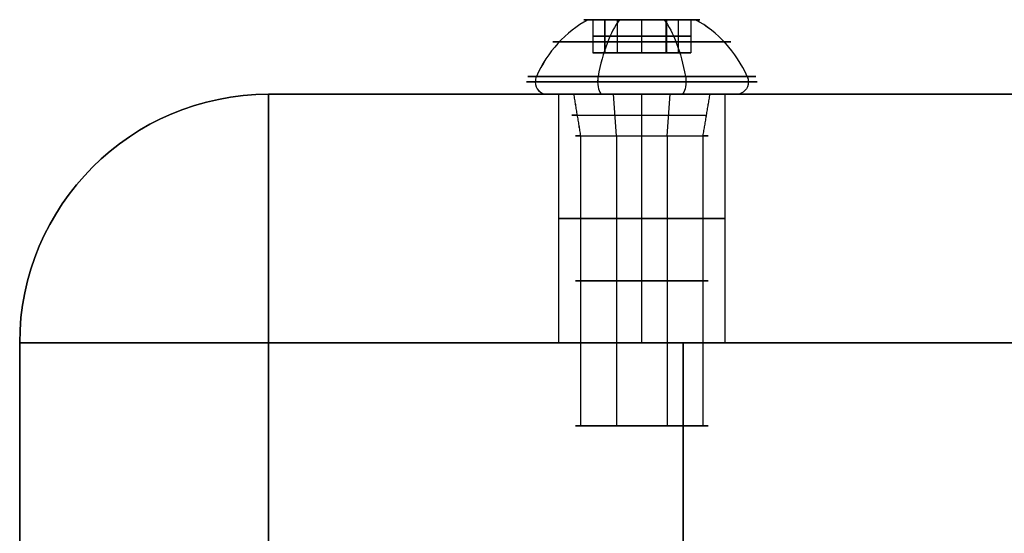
# Model space of a CAD drawing. Header units: millimetres. Extents: x -273 to 273, y -334 to 261.
# Tile 236 of 256: x -273 to -213, y 230 to 261. Entities that reach past the tile are written whole.
import ezdxf

# ---------------------------------------------------------------- set-up
doc = ezdxf.new("R2010")
doc.units = ezdxf.units.MM
doc.layers.add('Livello 01', color=7, linetype='Continuous')

# ---------------------------------------------------------------- blocks, each defined once
blk = doc.blocks.new('M8X20TBI')
at = {"layer": 'Livello 01', "color": 254, "true_color": 0xcad1ee}
for p, q in [((-3.5, 7), (-2.771, 7)), ((-2.365, 5, 0.979), (-2.365, 7, 0.979)), ((-2.031, 5, -1.559), (-2.031, 7, -1.559)), ((-0.334, 5, 2.538), (-0.334, 7, 2.538)), ((0, 7, -3.5), (0, 7, -2.582)), ((0, 7, 2.582), (0, 7, 3.5)), ((0.334, 5, -2.538), (0.334, 7, -2.538)), ((2.031, 5, 1.559), (2.031, 7, 1.559)), ((2.365, 5, -0.979), (2.365, 7, -0.979)), ((2.771, 7), (3.5, 7)), ((-2.931, 6, -0.386), (-1.8, 6, 2.345)), ((-1.131, 6, -2.731), (-2.931, 6, -0.386)), ((-1.8, 6, 2.345), (1.131, 6, 2.731)), ((1.8, 6, -2.345), (-1.131, 6, -2.731)), ((1.131, 6, 2.731), (2.931, 6, 0.386)), ((2.931, 6, 0.386), (1.8, 6, -2.345)), ((-2.771, 5), (2.771, 5)), ((0, 5, -2.582), (0, 5, 2.582)), ((-6.2, 2.5), (-4.45, 2.5)), ((-4, 0), (-4.45, 2.5)), ((0, 2.5, 6.2), (0, 2.5, 4.45)), ((0, 2.5, -4.45), (0, 2.5, -6.2)), ((4, 0), (4.45, 2.5)), ((4.45, 2.5), (6.2, 2.5)), ((-4, 0), (-4, -17.5)), ((4, 0), (4, -17.5)), ((-4, -17.5), (4, -17.5)), ((0, -17.5, 4), (0, -17.5, -4))]:
    blk.add_line(p, q, dxfattribs=at)
for centre, radius, start, end in [((-0.183, 0.354), 7.428, 116.52625, 154.29836), ((-6.2, 3.25), 0.75, 154.29836, 180), ((-6.2, 3.25), 0.75, 180, 270)]:
    blk.add_arc(centre, radius, start, end, dxfattribs=at)
at = {"layer": 'Livello 01', "color": 254, "true_color": 0xcad1ee, "extrusion": (0, -1, 0)}
for centre, radius, start, end in [((0, 0, -7), 3.5, 90, 270), ((0, 0, -7), 3.5, 270, 90), ((0, 0, -5.67), 5.37, 90, 270), ((0, 0, -5.67), 5.37, 270, 90), ((0, 0, -3.25), 6.95, 90, 270), ((0, 0, -3.25), 6.95, 270, 90), ((0, 0, -2.5), 6.2, 90, 270), ((0, 0, -2.5), 4.45, 90, 270), ((0, 0, -2.5), 4.45, 270, 90), ((0, 0), 4, 90, 270), ((0, 0, 8.75), 4, 90, 270), ((0, 0, 8.75), 4, 270, 90)]:
    blk.add_arc(centre, radius, start, end, dxfattribs=at)
at = {"layer": 'Livello 01', "color": 254, "true_color": 0xcad1ee, "extrusion": (1, 0, 0)}
for centre, radius, start, end in [((0.354, 0.183), 7.428, 26.52625, 64.29836), ((0.354, -0.183), 7.428, 295.70164, 333.47375), ((3.25, 6.2), 0.75, 64.29836, 90), ((3.25, 6.2), 0.75, 64.29836, 90), ((3.25, 6.2), 0.75, 90, 180)]:
    blk.add_arc(centre, radius, start, end, dxfattribs=at)
at = {"layer": 'Livello 01', "color": 254, "true_color": 0xcad1ee, "extrusion": (0, 0, -1)}
for centre, radius, start, end in [((-0.183, 0.354), 7.428, 116.52625, 154.29836), ((-6.2, 3.25), 0.75, 154.29836, 180), ((-6.2, 3.25), 0.75, 180, 270)]:
    blk.add_arc(centre, radius, start, end, dxfattribs=at)
at = {"layer": 'Livello 01', "color": 254, "true_color": 0xcad1ee, "extrusion": (0, 1, 0)}
for centre, radius, start, end in [((0, 0, 3.575), 6.876, 270, 90), ((0, 0, 3.575), 6.876, 90, 270), ((0, 0, 2.5), 6.2, 90, 270), ((0, 0, 1.25), 4.225, 90, 270), ((0, 0), 4, 90, 270), ((0, 0, -17.5), 4, 270, 90), ((0, 0, -17.5), 4, 90, 270)]:
    blk.add_arc(centre, radius, start, end, dxfattribs=at)
at = {"layer": 'Livello 01', "color": 254, "true_color": 0xcad1ee, "extrusion": (-1, 0, 0)}
for start, end in [(244.29836, 270), (270, 360)]:
    blk.add_arc((-3.25, -6.2), 0.75, start, end, dxfattribs=at)
at = {"layer": 'Livello 01', "color": 254, "true_color": 0xcad1ee}
for points in [[(-1.8, 7, 2.345), (-2.931, 7, -0.386)], [(-2.931, 7, -0.386), (-2.931, 5, -0.386)], [(-2.931, 7, -0.386), (-1.131, 7, -2.731)], [(1.131, 7, 2.731), (-1.8, 7, 2.345)], [(-1.8, 7, 2.345), (-1.8, 5, 2.345)], [(-1.131, 7, -2.731), (-1.131, 5, -2.731)], [(-1.131, 7, -2.731), (1.8, 7, -2.345)], [(2.931, 7, 0.386), (1.131, 7, 2.731)], [(1.131, 7, 2.731), (1.131, 5, 2.731)], [(1.8, 7, -2.345), (2.931, 7, 0.386)], [(1.8, 5, -2.345), (1.8, 7, -2.345)], [(2.931, 7, 0.386), (2.931, 5, 0.386)], [(-2.931, 5, -0.386), (-1.8, 5, 2.345)], [(-1.131, 5, -2.731), (-2.931, 5, -0.386)], [(-1.8, 5, 2.345), (1.131, 5, 2.731)], [(1.8, 5, -2.345), (-1.131, 5, -2.731)], [(1.131, 5, 2.731), (2.931, 5, 0.386)], [(2.931, 5, 0.386), (1.8, 5, -2.345)], [(0, 0, -4), (0, 2.5, -4.45)], [(0, 2.5, 4.45), (0, 0, 4)], [(0, 0, 4), (0, -17.5, 4)], [(0, -17.5, -4), (0, 0, -4)]]:
    blk.add_open_spline(points, degree=1, dxfattribs=at)

msp = doc.modelspace()

# ---------------------------------------------------------------- linework, layer by layer
at = {"layer": 'Livello 01', "color": 254, "true_color": 0xcad1ee}
for p, q in [((-257.75, 256.35, -266.65), (-87.5, 256.35, -266.65)), ((-235.25, 241.35, -461.65), (-235.25, 256.35, -461.65)), ((-235.25, 241.35, -81.65), (-235.25, 256.35, -81.65)), ((-235.25, 241.35, -21.65), (-235.25, 256.35, -21.65)), ((-235.25, 241.35, -521.65), (-235.25, 256.35, -521.65)), ((-235.25, 241.35, -511.65), (-235.25, 256.35, -511.65)), ((-235.25, 241.35, -11.65), (-235.25, 256.35, -11.65)), ((-235.25, 241.35, -71.65), (-235.25, 256.35, -71.65)), ((-235.25, 241.35, -451.65), (-235.25, 256.35, -451.65)), ((-272.75, -13.65, -266.65), (-272.75, 241.35, -266.65)), ((-257.75, -13.65, -236.15), (-257.75, 241.35, -236.15)), ((-257.75, -291.65, -48.65), (-257.75, 241.35, -48.65)), ((-257.75, 241.35, -266.65), (-138, 241.35, -266.65)), ((-232.75, -291.65, -356.65), (-232.75, 241.35, -356.65)), ((-232.75, 241.35, -341.65), (-232.75, -291.65, -341.65)), ((-232.75, -291.65, -130.65), (-232.75, 241.35, -130.65)), ((-232.75, 241.35, -115.65), (-232.75, -291.65, -115.65))]:
    msp.add_line(p, q, dxfattribs=at)
at = {"layer": 'Livello 01', "color": 254, "true_color": 0xcad1ee, "extrusion": (0, 0, -1)}
for centre in [(257.75, 241.35, 551.65), (257.75, 241.35, -18.35)]:
    msp.add_arc(centre, 15, 0, 90, dxfattribs=at)
at = {"layer": 'Livello 01', "color": 254, "true_color": 0xcad1ee}
msp.add_arc((-257.75, 241.35, -266.65), 15, 90, 180, dxfattribs=at)
at = {"layer": 'Livello 01', "color": 254, "true_color": 0xcad1ee, "extrusion": (-1, 0, 0)}
for centre, start, end in [((-241.35, -551.65, 257.75), 180, 270), ((-241.35, 18.35, 257.75), 90, 180)]:
    msp.add_arc(centre, 15, start, end, dxfattribs=at)
at = {"layer": 'Livello 01', "color": 254, "true_color": 0xcad1ee, "extrusion": (0, -1, 0)}
for centre, radius, start, end in [((-235.25, -456.65, -256.35), 5, 180, 0), ((-235.25, -76.65, -256.35), 5, 180, 0), ((-235.25, -16.65, -256.35), 5, 180, 0), ((-235.25, -516.65, -256.35), 5, 180, 0), ((-257.75, -551.65, -241.35), 15, 180, 270), ((-257.75, 18.35, -241.35), 15, 90, 180)]:
    msp.add_arc(centre, radius, start, end, dxfattribs=at)
at = {"layer": 'Livello 01', "color": 254, "true_color": 0xcad1ee, "extrusion": (0, 1, 0)}
for centre, start, end in [((235.25, -516.65, 256.35), 0, 180), ((235.25, -16.65, 256.35), 360, 180), ((235.25, -76.65, 256.35), 0, 180), ((235.25, -456.65, 256.35), 0, 180), ((235.25, -456.65, 248.85), 180, 0), ((235.25, -76.65, 248.85), 180, 0), ((235.25, -16.65, 248.85), 180, 0), ((235.25, -516.65, 248.85), 180, 0), ((235.25, -516.65, 248.85), 0, 180), ((235.25, -16.65, 248.85), 0, 180), ((235.25, -76.65, 248.85), 0, 180), ((235.25, -456.65, 248.85), 0, 180), ((235.25, -456.65, 241.35), 180, 0), ((235.25, -76.65, 241.35), 180, 0), ((235.25, -16.65, 241.35), 180, 0), ((235.25, -516.65, 241.35), 180, 0), ((235.25, -516.65, 241.35), 0, 180), ((235.25, -16.65, 241.35), 360, 180), ((235.25, -76.65, 241.35), 0, 180), ((235.25, -456.65, 241.35), 0, 180)]:
    msp.add_arc(centre, 5, start, end, dxfattribs=at)
at = {"layer": 'Livello 01', "color": 254, "true_color": 0xcad1ee}
for points in [[(-257.75, 256.35, -551.65), (257.75, 256.35, -551.65)], [(-257.75, 256.35, 18.35), (-257.75, 256.35, -551.65)], [(257.75, 256.35, 18.35), (-257.75, 256.35, 18.35)], [(-240.25, 241.35, -456.65), (-240.25, 256.35, -456.65)], [(-240.25, 241.35, -76.65), (-240.25, 256.35, -76.65)], [(-240.25, 241.35, -16.65), (-240.25, 256.35, -16.65)], [(-240.25, 241.35, -516.65), (-240.25, 256.35, -516.65)], [(-230.25, 256.35, -456.65), (-230.25, 241.35, -456.65)], [(-230.25, 256.35, -76.65), (-230.25, 241.35, -76.65)], [(-230.25, 256.35, -16.65), (-230.25, 241.35, -16.65)], [(-230.25, 256.35, -516.65), (-230.25, 241.35, -516.65)], [(-272.75, 241.35, 18.35), (-272.75, -328.65, 18.35)], [(-272.75, 241.35, -551.65), (-272.75, 241.35, 18.35)], [(-272.75, -328.65, -551.65), (-272.75, 241.35, -551.65)], [(-257.75, 241.35, -130.65), (-257.75, -291.65, -130.65)], [(-257.75, -291.65, -341.65), (-257.75, 241.35, -341.65)], [(-257.75, 241.35, -341.65), (-257.75, 241.35, -130.65)], [(-257.75, -291.65, -356.65), (-257.75, 241.35, -356.65)], [(-257.75, 241.35, -356.65), (-207.75, 241.35, -356.65)], [(-207.75, 241.35, -341.65), (-257.75, 241.35, -341.65)], [(-257.75, 241.35, -130.65), (-207.75, 241.35, -130.65)], [(-257.75, 241.35, -115.65), (-257.75, -291.65, -115.65)], [(-207.75, 241.35, -115.65), (-257.75, 241.35, -115.65)], [(-257.75, -333.65, -551.65), (-257.75, 241.35, -551.65)], [(-257.75, 241.35, -551.65), (-257.75, 241.35, -356.65)], [(-257.75, 241.35, 18.35), (-257.75, -291.65, 18.35)], [(-257.75, 241.35, -115.65), (-257.75, 241.35, 18.35)], [(-138, 241.35, 18.35), (-257.75, 241.35, 18.35)], [(-257.75, 241.35, -566.65), (-257.75, -328.65, -566.65)], [(257.75, 241.35, -566.65), (-257.75, 241.35, -566.65)], [(-257.75, 241.35, -551.65), (-138, 241.35, -551.65)], [(257.75, 241.35, 33.35), (-257.75, 241.35, 33.35)], [(-257.75, 241.35, 33.35), (-257.75, -328.65, 33.35)]]:
    msp.add_open_spline(points, degree=1, dxfattribs=at)

# ---------------------------------------------------------------- block references
at = {"layer": 'Livello 01', "extrusion": (-0.923728, 8.0671e-17, -0.383049), "rotation": 89.99999999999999}
for p in [(-253.85, 19.309, 246.668), (-253.85, 74.732, 223.685), (-253.85, -331.708, 392.226), (-253.85, -387.132, 415.209)]:
    msp.add_blockref('M8X20TBI', p, dxfattribs=at)

doc.saveas('drawing.dxf')
